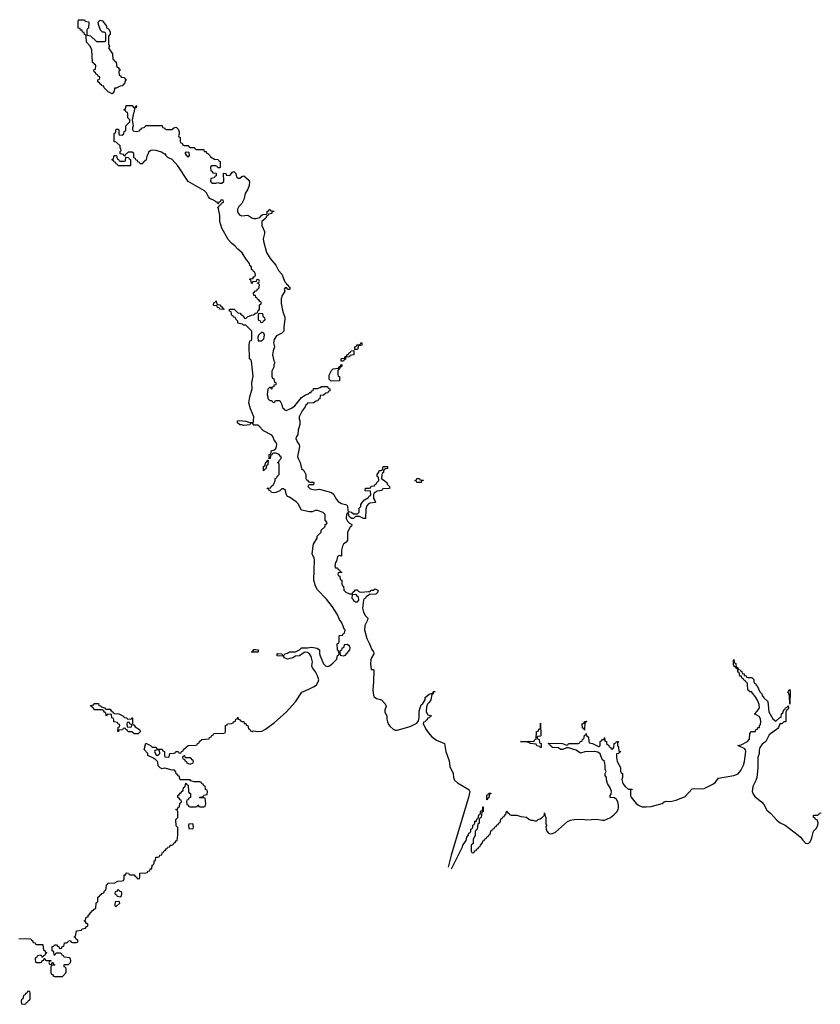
# Model space of a CAD drawing. Header units: inches. Extents: x 2718490 to 2828976, y 856982 to 957410.
# Tile 2 of 63: x 2741660 to 2749697, y 859974 to 869854. Entities that reach past the tile are written whole.
import ezdxf

# ---------------------------------------------------------------- set-up
doc = ezdxf.new("R2010")
doc.units = ezdxf.units.IN
doc.header["$MEASUREMENT"] = 0
doc.layers.add('C7845', color=7, linetype='Continuous')
doc.layers.add('C7846', color=7, linetype='Continuous')

msp = doc.modelspace()

# ---------------------------------------------------------------- linework, layer by layer
at = {"layer": 'C7845', "color": 6}
msp.add_lwpolyline([(2741675.2, 860000), (2741678, 859978), (2741710, 859974), (2741722, 859978), (2741727.3, 859992.7), (2741742, 859998), (2741742.7, 860000)], dxfattribs=at)
at = {"layer": 'C7846', "color": 6}
for points in [[(2742430, 869634), (2742510, 869634), (2742522, 869638), (2742526, 869650), (2742526, 869710), (2742522, 869722), (2742508, 869728), (2742490, 869728.7), (2742470, 869748), (2742450, 869806), (2742449.3, 869830.7), (2742468, 869850), (2742490, 869841), (2742531, 869790), (2742531.6, 869771.6), (2742550, 869762), (2742570, 869732), (2742570, 869708), (2742551.3, 869688.7), (2742552, 869612), (2742562, 869590), (2742552, 869570), (2742590.5, 869510), (2742594, 869454), (2742610, 869452), (2742614, 869434), (2742630, 869432), (2742632.7, 869392.7), (2742638, 869378), (2742650, 869374), (2742658, 869358), (2742672, 869350), (2742658, 869342), (2742654, 869330), (2742658, 869298), (2742672.7, 869292.7), (2742678, 869278), (2742712.7, 869272.7), (2742718, 869258), (2742732, 869250), (2742718, 869242), (2742712, 869210), (2742698, 869202), (2742694, 869190), (2742670, 869188), (2742627.3, 869167.3), (2742612.7, 869167.3), (2742612.7, 869152.7), (2742604.7, 869130), (2742590, 869109.6), (2742549.2, 869130), (2742508, 869170), (2742506, 869186), (2742486, 869190), (2742482, 869202), (2742466, 869210), (2742462, 869222), (2742446, 869230), (2742446, 869250), (2742462, 869258), (2742466, 869270), (2742462, 869282), (2742447.3, 869287.3), (2742442, 869302), (2742427.3, 869307.3), (2742422, 869322), (2742408, 869330), (2742406, 869350), (2742422, 869358), (2742426, 869390), (2742422, 869402), (2742406, 869410), (2742402, 869422), (2742390, 869426), (2742384, 869550), (2742367, 869587), (2742329.2, 869630), (2742327.3, 869687.3), (2742322, 869702), (2742310, 869706), (2742306, 869726), (2742290, 869728), (2742287.3, 869747.3), (2742270, 869748.7), (2742266, 869766), (2742248, 869770), (2742246, 869830), (2742250, 869854), (2742310, 869851.3), (2742318, 869838), (2742350, 869834), (2742354, 869830), (2742352, 869770), (2742338, 869762), (2742334, 869750), (2742334, 869710), (2742338, 869698), (2742370, 869692)], [(2742670, 868434), (2742710, 868434), (2742722, 868438), (2742726, 868474), (2742752.7, 868472.7), (2742758, 868458), (2742774, 868450), (2742774, 868390), (2742770, 868386), (2742650, 868386), (2742642, 868402), (2742630, 868406), (2742622, 868422), (2742610, 868426), (2742602, 868442), (2742590, 868446), (2742590, 868454), (2742602, 868458), (2742607.3, 868492.7), (2742632.7, 868492.7), (2742638, 868458), (2742652.7, 868452.7), (2742658, 868438)], [(2743330, 868526), (2743322, 868518), (2743322, 868510), (2743330, 868494), (2743344.7, 868484.7), (2743350, 868474), (2743366, 868490), (2743362, 868522)], [(2743710, 866946), (2743668.4, 866948.4), (2743662, 866962), (2743647.3, 866967.3), (2743642, 866982), (2743610, 866986), (2743606, 866990), (2743608.4, 867011.6), (2743622, 867018), (2743630, 867034), (2743634, 867030), (2743638, 866998), (2743670, 866994), (2743678, 866978), (2743690, 866974), (2743698, 866958), (2743714, 866950)], [(2744070, 866906), (2744058, 866902), (2744054, 866890), (2744054, 866850), (2744058, 866838), (2744072.7, 866832.7), (2744078, 866818), (2744090, 866814), (2744102, 866818), (2744107.3, 866832.7), (2744122, 866838), (2744126, 866850), (2744122, 866862), (2744106, 866870), (2744102, 866902)], [(2744090, 866718), (2744058, 866690), (2744051, 866670), (2744052.7, 866632.7), (2744090, 866631), (2744110, 866652), (2744116, 866690), (2744110, 866708)], [(2745026, 866546), (2745026, 866570), (2745042, 866578), (2745046, 866590), (2745068, 866592), (2745082, 866598), (2745086, 866610), (2745094, 866610), (2745094, 866590), (2745090, 866586), (2745058, 866582), (2745054, 866550), (2745050, 866546)], [(2744910, 866426), (2744887.3, 866427.3), (2744886, 866450), (2744890, 866454), (2744922, 866458), (2744930, 866474), (2744942, 866478), (2744950, 866494), (2744962, 866498), (2744967.3, 866512.7), (2744982, 866518), (2744987.3, 866532.7), (2745014, 866534), (2745014, 866490), (2744974, 866486), (2744972, 866470), (2744934, 866466), (2744930, 866446), (2744918, 866442)], [(2744788.4, 866228.4), (2744768.4, 866248.4), (2744768.4, 866288.4), (2744790, 866334), (2744806, 866350), (2744862, 866358), (2744867.3, 866372.7), (2744882, 866378), (2744890, 866394), (2744894, 866390), (2744891.3, 866370), (2744874, 866366), (2744870, 866346), (2744858, 866342), (2744854, 866330), (2744854, 866290), (2744858, 866278), (2744870, 866274), (2744872, 866268), (2744870, 866229.3)], [(2744110, 865326), (2744106, 865330), (2744108, 865370), (2744122, 865378), (2744130, 865414), (2744142, 865418), (2744150, 865434), (2744154, 865434), (2744151.6, 865388.4), (2744138, 865382), (2744131.6, 865348.4), (2744118, 865342)], [(2745690, 865209.2), (2745646, 865210), (2745642, 865222), (2745626, 865230), (2745642, 865238), (2745646, 865250), (2745674, 865250), (2745678, 865238), (2745710, 865234), (2745714, 865230), (2745694, 865226)], [(2745030, 864086), (2744998, 864082), (2744994, 864050), (2745003.6, 864043.6), (2745010, 864024.7), (2745030, 864012), (2745050, 864014), (2745066, 864030), (2745062, 864062), (2745050, 864066), (2745042, 864082)], [(2743990, 863506), (2743988.7, 863510), (2744002, 863518), (2744010, 863534), (2744030, 863534), (2744054, 863530), (2744054, 863510), (2744050, 863506)], [(2744950, 863586), (2744918, 863582), (2744912, 863550), (2744894, 863546), (2744890, 863526), (2744878, 863522), (2744874, 863510), (2744878, 863478), (2744910, 863472), (2744930, 863478), (2744973.2, 863530), (2744979, 863550), (2744970, 863568)], [(2749390, 862986), (2749389.2, 863070), (2749379, 863099), (2749369.7, 863110), (2749382, 863118), (2749390, 863134), (2749394.8, 863114.8)], [(2742530, 862934), (2742570, 862934), (2742578, 862918), (2742594, 862910), (2742598, 862898), (2742612.7, 862892.7), (2742654, 862890), (2742694, 862870), (2742711.6, 862851.6), (2742734, 862850), (2742738, 862838), (2742770, 862834), (2742782, 862838), (2742786, 862850), (2742794, 862850), (2742792.7, 862792.7), (2742798, 862778), (2742810, 862774), (2742818, 862758), (2742862, 862730), (2742874, 862710), (2742850, 862688), (2742810, 862688.7), (2742787.3, 862707.3), (2742750, 862708), (2742742, 862722), (2742726, 862730), (2742722, 862742), (2742710, 862746), (2742698, 862742), (2742691.3, 862728.7), (2742654, 862726), (2742652, 862710), (2742646, 862710), (2742647.3, 862747.3), (2742650, 862754), (2742662, 862758), (2742666, 862770), (2742662, 862782), (2742650, 862786), (2742642, 862802), (2742606, 862810), (2742606, 862830), (2742602, 862842), (2742586, 862850), (2742582, 862882), (2742550, 862886), (2742538, 862882), (2742530, 862866), (2742522, 862902), (2742510, 862906), (2742502, 862922), (2742488.4, 862928.4), (2742408, 862930), (2742406, 862946), (2742390, 862948), (2742386, 862966), (2742374, 862966), (2742368, 862972), (2742402, 862978), (2742410, 862992), (2742450, 862991.3), (2742454, 862974), (2742474, 862970), (2742478, 862958), (2742514, 862950), (2742518, 862938)], [(2742750, 862806), (2742738, 862802), (2742734, 862790), (2742738, 862758), (2742770, 862754), (2742782, 862758), (2742786, 862770), (2742782, 862782), (2742767.3, 862787.3), (2742762, 862802)], [(2746890, 862546), (2746882, 862562), (2746850, 862568), (2746846, 862586), (2746786, 862590), (2746778, 862598), (2746748.7, 862608.7), (2746686, 862610), (2746750, 862611.3), (2746770, 862616), (2746790, 862611.3), (2746826, 862614), (2746830, 862632), (2746846, 862634), (2746849, 862710), (2746866, 862714), (2746870, 862734), (2746882, 862738), (2746888.4, 862751.6), (2746890, 862794), (2746891, 862669), (2746890, 862666), (2746858, 862662), (2746854, 862650), (2746858, 862638), (2746874, 862630), (2746878, 862598), (2746894, 862590), (2746894, 862550)], [(2747330, 862726), (2747322, 862742), (2747310, 862746), (2747306, 862790), (2747326, 862794), (2747330, 862811.3), (2747350, 862814), (2747346, 862806), (2747334, 862806)], [(2743050, 862526), (2743018, 862522), (2743014, 862510), (2743030, 862474), (2743050, 862474), (2743066, 862490), (2743062, 862522)], [(2743310, 862466), (2743298, 862462), (2743294, 862450), (2743298, 862438), (2743314, 862434), (2743318, 862418), (2743332.7, 862412.7), (2743338, 862398), (2743370, 862384.7), (2743402, 862398), (2743406, 862410), (2743402, 862422), (2743390, 862426), (2743382, 862442), (2743370, 862446), (2743326, 862446), (2743322, 862462)], [(2746350, 862026), (2746350, 862074), (2746362, 862078), (2746370, 862094), (2746390, 862094), (2746390, 862086), (2746378, 862082), (2746372, 862068), (2746370, 862046), (2746358, 862042)], [(2743390, 861786), (2743358, 861782), (2743354, 861770), (2743358, 861738), (2743390, 861734), (2743402, 861738), (2743406, 861750), (2743402, 861782)], [(2742650, 861126), (2742632.7, 861107.3), (2742618, 861102), (2742614, 861090), (2742618, 861078), (2742632.7, 861072.7), (2742638, 861058), (2742670, 861054), (2742682, 861058), (2742686, 861090), (2742682, 861102), (2742667.3, 861107.3)], [(2742650, 861006), (2742618, 861002), (2742614, 860970), (2742618, 860958), (2742630, 860954), (2742666, 860990), (2742662, 861002)]]:
    msp.add_lwpolyline(points, close=True, dxfattribs=at)
for points in [[(2741652.7, 860632.7), (2741771.6, 860631.6), (2741778, 860618), (2741790, 860614), (2741794, 860594), (2741814, 860590), (2741818, 860578), (2741830, 860574), (2741892.7, 860572.7), (2741898, 860518), (2741910, 860514), (2741918, 860498), (2741934, 860490), (2741918, 860482), (2741912.7, 860467.3), (2741898, 860462), (2741894, 860446), (2741887.3, 860447.3), (2741882, 860462), (2741870, 860466), (2741838, 860462), (2741832.7, 860447.3), (2741818, 860442), (2741814, 860430), (2741818, 860398), (2741830, 860394), (2741870, 860394), (2741882, 860398), (2741887.3, 860412.7), (2741902, 860418), (2741906, 860434), (2741912.7, 860432.7), (2741918, 860418), (2741930, 860414), (2741972.7, 860412.7), (2741974, 860406), (2741958, 860402), (2741954, 860390), (2741958, 860378), (2741970, 860374), (2741982, 860378), (2741986, 860394), (2741990, 860394), (2741998, 860378), (2742014, 860370), (2742010, 860366), (2741978, 860362), (2741974, 860350), (2741974, 860290), (2741978, 860278), (2741990, 860274), (2741998, 860258), (2742010, 860254), (2742090, 860254), (2742127.3, 860292.7), (2742127.3, 860327.3), (2742122, 860342), (2742106, 860350), (2742106, 860370), (2742110, 860374), (2742150, 860374), (2742170, 860394), (2742174, 860410), (2742170, 860426), (2742162, 860442), (2742107.3, 860447.3), (2742102, 860462), (2742087.3, 860467.3), (2742082, 860482), (2742070, 860486), (2742030, 860486), (2742018, 860482), (2742012.7, 860467.3), (2742007.3, 860467.3), (2742002, 860502), (2741986, 860510), (2741987.3, 860552.7), (2742002, 860558), (2742008.4, 860571.6), (2742030, 860571.3), (2742038, 860558), (2742052.7, 860552.7), (2742058, 860538), (2742070, 860534), (2742082, 860538), (2742087.3, 860552.7), (2742102, 860558), (2742108, 860572), (2742108.7, 860590), (2742128.7, 860591.3), (2742142, 860598), (2742150, 860612), (2742170, 860614), (2742178, 860598), (2742190, 860594), (2742230, 860594), (2742242, 860598), (2742246, 860610), (2742242, 860622), (2742227.3, 860627.3), (2742222, 860642), (2742206, 860650), (2742222, 860658), (2742228.7, 860710), (2742282, 860718), (2742288.4, 860731.6), (2742322, 860738), (2742330, 860754), (2742342, 860758), (2742346, 860770), (2742342, 860782), (2742330, 860786), (2742322, 860802), (2742306, 860810), (2742322, 860818), (2742328, 860850), (2742347.3, 860852.7), (2742348.7, 860870), (2742362, 860878), (2742390, 860914), (2742402, 860918), (2742406, 860930), (2742426, 860934), (2742428.9, 860991.1), (2742442, 860998), (2742446, 861010), (2742446, 861050), (2742462, 861058), (2742466, 861070), (2742482, 861078), (2742486, 861090), (2742506, 861094), (2742510, 861114), (2742522, 861118), (2742528, 861132), (2742530, 861174), (2742542, 861178), (2742548, 861192), (2742608.9, 861191.1), (2742646, 861210), (2742688.4, 861211.6), (2742702, 861218), (2742708.4, 861231.6), (2742710, 861272), (2742726, 861274), (2742730, 861292), (2742754, 861290), (2742758, 861278), (2742770, 861274), (2742810, 861274), (2742818, 861258), (2742832.7, 861252.7), (2742838, 861238), (2742850, 861234), (2742862, 861238), (2742866, 861250), (2742866, 861290), (2742928, 861292), (2742942, 861298), (2742946, 861310), (2742966, 861314), (2742970, 861332), (2742986, 861334), (2742989.2, 861370), (2743002, 861378), (2743008.7, 861390), (2743010, 861414), (2743022, 861418), (2743026, 861450), (2743048, 861452), (2743062, 861458), (2743066, 861470), (2743086, 861474), (2743090, 861494), (2743102, 861498), (2743106, 861510), (2743122, 861518), (2743130, 861534), (2743142, 861538), (2743146, 861550), (2743166, 861554), (2743170, 861571.3), (2743188, 861572), (2743202, 861578), (2743206, 861590), (2743222, 861598), (2743230, 861614), (2743242, 861618), (2743248.4, 861671.6), (2743247.3, 861747.3), (2743230, 861766), (2743229, 861830), (2743246, 861850), (2743246, 861910), (2743242, 861922), (2743226, 861930), (2743246, 861934), (2743250, 861952), (2743266, 861954), (2743268.7, 861991.3), (2743282, 861998), (2743286, 862010), (2743282, 862022), (2743270, 862026), (2743262, 862042), (2743246, 862050), (2743246, 862070), (2743262, 862078), (2743270, 862094), (2743282, 862098), (2743290, 862114), (2743302, 862118), (2743306, 862150), (2743322, 862158), (2743327.3, 862192.7), (2743332.7, 862192.7), (2743338, 862178), (2743351.6, 862171.6), (2743354, 862110), (2743358, 862098), (2743374, 862090), (2743374, 862050), (2743358, 862042), (2743350, 862026), (2743338, 862022), (2743334, 862010), (2743338, 861978), (2743350, 861974), (2743358, 861958), (2743370, 861954), (2743430, 861954), (2743442, 861958), (2743450, 861974), (2743458, 861958), (2743470, 861954), (2743510, 861954), (2743522, 861958), (2743528, 861990), (2743522, 862042), (2743510, 862046), (2743470, 862046), (2743466, 862050), (2743470, 862054), (2743502, 862058), (2743510, 862074), (2743542, 862078), (2743546, 862110), (2743542, 862122), (2743526, 862130), (2743522, 862162), (2743507.3, 862167.3), (2743502, 862182), (2743487.3, 862187.3), (2743482, 862202), (2743470, 862206), (2743412.7, 862207.3), (2743378, 862218), (2743370, 862226), (2743270, 862228), (2743262, 862262), (2743250, 862266), (2743242, 862282), (2743230, 862286), (2743227.3, 862307.3), (2743210, 862326), (2743190, 862322), (2743130, 862341.2), (2743110, 862344), (2743090, 862338), (2743070, 862348), (2743050, 862368), (2743048, 862408), (2743018, 862438), (2743010, 862438), (2743004.7, 862444.7), (2742948, 862470), (2742946, 862490), (2742909.2, 862529.2), (2742926, 862594), (2742971.6, 862571.6), (2742990, 862554), (2743030, 862554), (2743038, 862538), (2743050, 862534), (2743090, 862534), (2743098, 862518), (2743114, 862510), (2743114, 862470), (2743118, 862458), (2743150, 862454), (2743162, 862458), (2743168.4, 862491.6), (2743210, 862494), (2743222, 862498), (2743226, 862510), (2743231.1, 862511.1), (2743251.3, 862511.3), (2743258, 862498), (2743270, 862494), (2743282, 862498), (2743286, 862510), (2743302, 862518), (2743306, 862530), (2743350, 862571.3), (2743430, 862574), (2743442, 862578), (2743446, 862590), (2743462, 862598), (2743466, 862610), (2743490, 862631.3), (2743562, 862638), (2743566, 862650), (2743582, 862658), (2743587.3, 862672.7), (2743602, 862678), (2743608.4, 862691.6), (2743710, 862694), (2743722, 862698), (2743726, 862710), (2743726, 862770), (2743742, 862778), (2743746, 862790), (2743788, 862792), (2743802, 862798), (2743806, 862810), (2743826, 862814), (2743830, 862834), (2743842, 862838), (2743850, 862854), (2743854, 862834), (2743874, 862830), (2743878, 862818), (2743891.6, 862811.6), (2743910, 862811), (2743912.7, 862792.7), (2743930, 862791.3), (2743934, 862774), (2743952, 862770), (2743958, 862738), (2743970, 862734), (2743978, 862718), (2743992.7, 862712.7), (2744003.1, 862716.9), (2744050.4, 862710.4), (2744090, 862714), (2744126.2, 862733.8), (2744219, 862801), (2744335.6, 862904.4), (2744429.4, 863010), (2744492.5, 863107.5), (2744564.2, 863135.8), (2744616.8, 863163.2), (2744638.9, 863181.1), (2744657.6, 863210), (2744661.6, 863230), (2744649.6, 863269.6), (2744629.5, 863309.5), (2744601.2, 863350), (2744594, 863370), (2744599.5, 863410), (2744585.1, 863465.1), (2744570, 863489.2), (2744550, 863505.2), (2744530, 863509), (2744516, 863504), (2744470, 863469.2), (2744430, 863468.7), (2744402, 863450), (2744350, 863437.2), (2744318, 863450), (2744307.3, 863467.3), (2744246, 863470), (2744246, 863490), (2744250, 863494), (2744290, 863492), (2744298, 863478), (2744310, 863474), (2744326, 863490), (2744350, 863498), (2744370, 863511.3), (2744430, 863512), (2744469.3, 863530.7), (2744490, 863550.7), (2744550, 863550.7), (2744590, 863559.1), (2744646, 863546), (2744670, 863532), (2744670.8, 863490), (2744676.3, 863470), (2744710.3, 863390.3), (2744730, 863370.6), (2744750, 863364), (2744770, 863370.6), (2744803.9, 863396.1), (2744844, 863436), (2744850, 863474), (2744862, 863478), (2744866, 863490), (2744862, 863522), (2744850, 863526), (2744849, 863531), (2744848.7, 863590), (2744862, 863598), (2744867.3, 863612.7), (2744868, 863670), (2744870, 863674), (2744902, 863678), (2744907.3, 863692.7), (2744922, 863698), (2744926, 863730), (2744918, 863738), (2744908.7, 863770), (2744889.2, 863810), (2744870, 863834), (2744845.6, 863890), (2744801.7, 863961.7), (2744740.6, 864040.6), (2744650, 864132), (2744628.7, 864170), (2744611.3, 864230), (2744619.3, 864430), (2744615.1, 864455), (2744595.1, 864490), (2744605.2, 864574.8), (2744608.9, 864591.1), (2744648, 864650), (2744648, 864672), (2744686, 864710), (2744687.3, 864732.7), (2744726, 864770), (2744726, 864790), (2744742, 864798), (2744746, 864810), (2744727.3, 864832.7), (2744728, 864890), (2744708, 864910), (2744650, 864929), (2744630, 864928.7), (2744596.4, 864916.4), (2744570, 864915.3), (2744490, 864933.2), (2744454.9, 864994.9), (2744437.1, 865017.1), (2744370, 865064.5), (2744348.7, 865070), (2744333.6, 865093.6), (2744328, 865130), (2744310, 865148), (2744290, 865148), (2744270, 865128), (2744231.6, 865108.4), (2744210, 865106), (2744188.4, 865108.4), (2744182, 865122), (2744166, 865130), (2744162, 865142), (2744147.3, 865147.3), (2744146, 865154), (2744182, 865158), (2744186, 865170), (2744208, 865190), (2744218, 865210), (2744226, 865230), (2744226, 865250), (2744242, 865258), (2744246, 865270), (2744266, 865290), (2744266, 865390), (2744262, 865402), (2744248, 865410), (2744262, 865418), (2744267.3, 865432.7), (2744286, 865450), (2744286, 865470), (2744275.3, 865475.3), (2744266, 865490), (2744250, 865498), (2744230, 865506), (2744210, 865506), (2744198, 865502), (2744190, 865486), (2744178, 865482), (2744174, 865450), (2744166, 865446), (2744166, 865490), (2744182, 865498), (2744187.3, 865532.7), (2744210, 865534), (2744230, 865552), (2744239, 865570), (2744241.2, 865590), (2744233.2, 865610), (2744215.9, 865635.9), (2744202.7, 865670), (2744190, 865685.2), (2744106, 865730), (2744087.3, 865747.3), (2744082, 865762), (2744067.3, 865767.3), (2744062, 865782), (2744050, 865786), (2744010, 865786), (2744002, 865802), (2743990, 865806), (2743978, 865802), (2743971.6, 865788.4), (2743910, 865782), (2743890, 865788.7), (2743869.3, 865789.3), (2743846, 865810), (2743846, 865830), (2743870, 865832.4), (2743930, 865824.7), (2743970, 865811.3), (2744006, 865814), (2744008.9, 865831.1), (2744009.4, 865870), (2743976, 865950), (2743961.2, 866010), (2743970, 866071), (2743994.5, 866150), (2743989.7, 866210), (2744003.3, 866276.7), (2743987.3, 866427.3), (2743982, 866442), (2743968, 866450), (2743965.2, 866590), (2743970, 866632), (2743986, 866634), (2743989.1, 866650.9), (2743989.2, 866729.2), (2743928.7, 866788.7), (2743906, 866790), (2743898, 866798), (2743849.3, 866810), (2743849, 866829), (2743828.7, 866850), (2743827.3, 866867.3), (2743806, 866870), (2743802, 866882), (2743786, 866890), (2743786, 866910), (2743782, 866922), (2743766, 866930), (2743766, 866950), (2743812, 866950), (2743851.3, 866911.3), (2743872, 866910), (2743879.6, 866899.6), (2743903.6, 866883.6), (2743918, 866858), (2743930, 866854), (2743948.4, 866871.6), (2743986, 866890), (2744008.4, 866891.6), (2744022, 866898), (2744026, 866910), (2744046, 866914), (2744050, 866934), (2744062, 866938), (2744066, 866950), (2744068.4, 866991.6), (2744082, 866998), (2744086, 867010), (2744082, 867022), (2744070, 867026), (2744062, 867042), (2744046, 867050), (2744042, 867062), (2744030, 867066), (2744026, 867086), (2744010, 867088), (2744008, 867110), (2744027.3, 867132.7), (2744042, 867138), (2744047.3, 867152.7), (2744062, 867158), (2744066, 867190), (2744062, 867202), (2744046, 867210), (2744046, 867214), (2744062, 867218), (2744066, 867230), (2744062, 867242), (2744050, 867246), (2744038, 867242), (2744034, 867226), (2743998, 867222), (2743992.7, 867207.3), (2743986, 867210), (2743982, 867242), (2743970, 867246), (2743968.9, 867251.1), (2743970, 867254), (2744002, 867258), (2744010, 867274), (2744022, 867278), (2744026, 867290), (2744022, 867322), (2744007.3, 867327.3), (2744002, 867342), (2743987.3, 867347.3), (2743986, 867370), (2743982, 867382), (2743970, 867386), (2743968, 867408), (2743930, 867454), (2743893.4, 867513.4), (2743850, 867549.8), (2743822.2, 867582.2), (2743786.2, 867610), (2743751.5, 867650), (2743690, 867761.2), (2743670, 867828), (2743668.3, 867888.3), (2743656.4, 867956.4), (2743648.7, 867971.3), (2743662, 867978), (2743666, 867994), (2743682, 867998), (2743686, 868014), (2743702, 868018), (2743706, 868030), (2743702, 868042), (2743690, 868046), (2743678, 868042), (2743674, 868026), (2743658, 868022), (2743654, 868006), (2743650, 868006), (2743642, 868022), (2743630, 868026), (2743618, 868038), (2743570, 868059.3), (2743556.6, 868076.6), (2743536.9, 868116.9), (2743516.8, 868136.8), (2743350, 868229.6), (2743248.2, 868388.2), (2743189.5, 868449.5), (2743148, 868470), (2743128, 868490), (2743126, 868506), (2743114, 868506), (2743084.1, 868524.1), (2743030, 868541.3), (2742995.1, 868544.9), (2742978, 868542), (2742954.2, 868525.8), (2742950, 868508), (2742935.3, 868484.7), (2742930, 868446), (2742918, 868442), (2742914, 868430), (2742898, 868422), (2742890, 868406), (2742870, 868406), (2742862, 868422), (2742847.3, 868427.3), (2742842, 868442), (2742827.3, 868447.3), (2742822, 868462), (2742807.3, 868467.3), (2742806, 868510), (2742790, 868526), (2742750, 868526), (2742732.7, 868507.3), (2742718, 868502), (2742714, 868486), (2742707.3, 868487.3), (2742702, 868502), (2742667.3, 868507.3), (2742668.4, 868531.6), (2742678, 868542), (2742676.4, 868556.4), (2742667.3, 868572.7), (2742667.3, 868587.3), (2742630, 868626), (2742608, 868630), (2742608.4, 868711.6), (2742622, 868718), (2742630, 868754), (2742650, 868754), (2742654, 868750), (2742654, 868710), (2742658, 868698), (2742690, 868694), (2742706, 868710), (2742707.3, 868732.7), (2742722, 868738), (2742726, 868750), (2742726, 868790), (2742766, 868830), (2742766, 868850), (2742746, 868870), (2742746, 868910), (2742742, 868922), (2742727.3, 868927.3), (2742722, 868942), (2742706, 868950), (2742722, 868958), (2742730, 868994), (2742790, 868992), (2742798, 868978), (2742810, 868974), (2742822, 868978), (2742830, 868994), (2742834, 868990), (2742831.1, 868988.9), (2742830, 868968), (2742814, 868966), (2742810.9, 868930.9), (2742802.8, 868917.2), (2742790.6, 868850), (2742798, 868790), (2742792, 868770), (2742792.7, 868752.7), (2742798, 868738), (2742830, 868732), (2742862, 868738), (2742870, 868754), (2742882, 868758), (2742886, 868770), (2742908, 868772), (2742930.8, 868790.8), (2743089.3, 868790.7), (2743092.7, 868772.7), (2743114, 868770), (2743118, 868758), (2743132.7, 868752.7), (2743151.6, 868751.6), (2743188, 868752), (2743206, 868770), (2743230, 868774), (2743250, 868754), (2743262, 868730), (2743262, 868710), (2743254, 868690), (2743258, 868678), (2743270, 868674), (2743272.7, 868632.7), (2743278, 868618), (2743290, 868614), (2743298, 868598), (2743312.7, 868592.7), (2743354, 868590), (2743358, 868578), (2743372, 868572), (2743414, 868570), (2743418, 868558), (2743432.7, 868552.7), (2743510, 868551.3), (2743512.7, 868532.7), (2743532, 868530), (2743534, 868514), (2743550, 868512), (2743570, 868492), (2743576.9, 868476.9), (2743614.4, 868454.4), (2743651.3, 868450), (2743658, 868438), (2743674, 868430), (2743674, 868370), (2743670, 868366), (2743650, 868366), (2743642, 868382), (2743630, 868386), (2743590, 868386), (2743578, 868382), (2743574, 868370), (2743578, 868338), (2743590, 868334), (2743598, 868318), (2743630, 868314), (2743634, 868310), (2743632.7, 868287.3), (2743618, 868282), (2743612.7, 868267.3), (2743578, 868262), (2743574, 868230), (2743584.7, 868224.7), (2743590, 868214), (2743630, 868214), (2743650, 868222), (2743670, 868212), (2743690, 868212), (2743708, 868230), (2743707.3, 868312.7), (2743730, 868312), (2743734, 868294), (2743770, 868291.3), (2743797.2, 868322.8), (2743810, 868330.6), (2743830, 868311), (2743837.6, 868277.6), (2743850, 868264.9), (2743870, 868264.9), (2743890, 868279.1), (2743910, 868286), (2743954.3, 868250), (2743968.5, 868230), (2743963.1, 868190), (2743950, 868155.1), (2743923.7, 868110), (2743911.5, 868050), (2743890, 868009.6), (2743860.7, 867979.3), (2743847.3, 867952.7), (2743846.7, 867930), (2743852.3, 867912.3), (2743870, 867892.2), (2743890, 867887), (2743950, 867891.8), (2743990, 867865.3), (2744010, 867858.3), (2744030, 867858.7), (2744069.4, 867870.6), (2744090, 867894), (2744100.4, 867899.6), (2744138, 867902), (2744146, 867910), (2744146, 867930), (2744162, 867938), (2744170, 867954), (2744178, 867938), (2744210, 867934), (2744214, 867930), (2744192, 867928), (2744191, 867910), (2744158, 867902), (2744152, 867890), (2744138, 867882), (2744130, 867862), (2744090.5, 867829.5), (2744090.4, 867790), (2744116.9, 867730), (2744118, 867710), (2744104, 867656), (2744107, 867630), (2744138.2, 867518.2), (2744176.2, 867456.2), (2744230, 867391.3), (2744258.7, 867338.7), (2744290, 867301.6), (2744323.2, 867223.2), (2744336.3, 867210), (2744339.8, 867199.8), (2744354, 867190), (2744358, 867178), (2744371.6, 867171.6), (2744371.6, 867151.6), (2744370, 867146), (2744350, 867146), (2744342, 867162), (2744330, 867166), (2744314, 867150), (2744322, 867130), (2744294.4, 867085.6), (2744286.1, 867053.9), (2744285.5, 867005.5), (2744301.6, 866921.6), (2744320.7, 866870), (2744322.8, 866850), (2744310.6, 866770.6), (2744312, 866730), (2744292, 866710), (2744238.9, 866681.1), (2744213.8, 866646.2), (2744208.4, 866610), (2744218, 866570), (2744203.1, 866530), (2744199.5, 866490), (2744210.6, 866430.6), (2744222, 866410), (2744212, 866390), (2744211.6, 866368.4), (2744192.7, 866327.3), (2744192, 866290), (2744192.7, 866272.7), (2744198, 866258), (2744212, 866250), (2744218, 866218), (2744230, 866214), (2744231.1, 866191.1), (2744212, 866188), (2744211, 866170), (2744192.7, 866167.3), (2744190, 866148), (2744182, 866162), (2744170, 866166), (2744150, 866146), (2744144.7, 866090), (2744152.7, 866067.3), (2744152.7, 866052.7), (2744170, 866034), (2744190, 866034), (2744198, 866018), (2744210, 866014), (2744222, 866018), (2744228, 866032), (2744270, 866031.3), (2744290, 865994), (2744298, 865958), (2744310, 865954), (2744318, 865938), (2744334, 865934), (2744390, 865955.3), (2744422, 865978), (2744490, 866064.4), (2744530, 866090.3), (2744560.4, 866099.6), (2744572.7, 866112.7), (2744587.3, 866112.7), (2744588.7, 866130), (2744607.3, 866132.7), (2744610, 866152), (2744650, 866154), (2744676.4, 866163.6), (2744690, 866174), (2744750, 866174), (2744758, 866158), (2744774, 866150), (2744774, 866130), (2744758, 866122), (2744754, 866110), (2744732.7, 866107.3), (2744710, 866088), (2744678, 866082), (2744672, 866050), (2744658, 866042), (2744654, 866030), (2744634.8, 866025.2), (2744609.1, 866009.1), (2744550, 866006), (2744544.7, 865995.3), (2744531.6, 865988.4), (2744524.7, 865970), (2744494.8, 865930), (2744464.7, 865870), (2744464.7, 865850), (2744474, 865830), (2744470.8, 865790.8), (2744454.8, 865734.8), (2744451.3, 865690), (2744434.8, 865665.2), (2744430.8, 865650), (2744450.4, 865610), (2744466, 865590), (2744468.5, 865570), (2744450.2, 865470), (2744455.3, 865450), (2744475.8, 865410), (2744490, 865352), (2744512, 865330), (2744534, 865290), (2744534, 865250), (2744538, 865238), (2744550, 865234), (2744558, 865218), (2744570, 865214), (2744610, 865214), (2744614, 865210), (2744610, 865186), (2744570, 865186), (2744558, 865182), (2744554, 865170), (2744574, 865150), (2744590, 865142), (2744630, 865138), (2744670, 865142.8), (2744790, 865110.4), (2744810, 865094.4), (2744840, 865040), (2744857.8, 865017.8), (2744890, 864999), (2744944.7, 864984.7), (2744952, 864972), (2744952.7, 864932.7), (2744958, 864918), (2744990, 864912), (2745010, 864894), (2745050, 864894), (2745067.3, 864912.7), (2745068.4, 864951.6), (2745086, 864970), (2745086, 864990), (2745098, 865010), (2745123.1, 865036.9), (2745160.4, 865059.6), (2745170, 865074), (2745182, 865078), (2745186, 865090), (2745182, 865122), (2745127.3, 865127.3), (2745130, 865154), (2745170, 865154), (2745182, 865158), (2745190, 865172), (2745222, 865178), (2745227.3, 865192.7), (2745242, 865198), (2745246, 865210), (2745266, 865230), (2745262, 865262), (2745249, 865269), (2745249.3, 865289.3), (2745266, 865314), (2745269.4, 865330), (2745288.7, 865331.3), (2745302, 865338), (2745308, 865370), (2745354, 865370), (2745354, 865350), (2745331.6, 865348.4), (2745318, 865342), (2745311.1, 865328.9), (2745310.7, 865310), (2745299.6, 865300.4), (2745294.4, 865285.6), (2745291, 865251), (2745344.7, 865210), (2745350, 865194), (2745372, 865170), (2745372, 865150), (2745312.7, 865147.3), (2745298, 865142), (2745294, 865130), (2745250, 865122), (2745218, 865102), (2745211, 865089), (2745211, 865050), (2745224.7, 865030), (2745231.3, 865010), (2745175.9, 865004.1), (2745162.5, 864997.5), (2745143.5, 864976.5), (2745136.1, 864943.9), (2745130.6, 864849.4), (2745110, 864849.3), (2745070, 864869.2), (2745050, 864869.2), (2745031.1, 864868.9), (2745010, 864848.7), (2744990, 864848), (2744966, 864870), (2744962, 864902), (2744950, 864906), (2744942, 864890), (2744938, 864850), (2744950, 864822), (2744970, 864802), (2744994, 864790), (2744992.7, 864772.7), (2744978, 864762), (2744950.4, 864710), (2744950.8, 864629.2), (2744938, 864610), (2744910.4, 864589.6), (2744901.6, 864570), (2744890.5, 864530), (2744891.3, 864470), (2744870, 864478), (2744850, 864466), (2744839.6, 864420.4), (2744830, 864406), (2744824.7, 864370), (2744830, 864354), (2744850, 864354), (2744858, 864338), (2744870, 864334), (2744878, 864318), (2744894, 864310), (2744890, 864306), (2744858, 864302), (2744854, 864290), (2744858, 864278), (2744874, 864270), (2744878, 864238), (2744894, 864230), (2744892.7, 864192.7), (2744898, 864178), (2744912, 864170), (2744914, 864130), (2744934, 864110), (2744970, 864094), (2744990, 864094), (2745002, 864098), (2745006, 864110), (2745022, 864118), (2745030, 864132), (2745050, 864132), (2745058, 864118), (2745072, 864112), (2745091.1, 864111.1), (2745156.9, 864116.9), (2745167.3, 864112.7), (2745182, 864118), (2745186, 864130), (2745208.7, 864131.3), (2745230, 864142), (2745254, 864130), (2745254, 864110), (2745234, 864090), (2745172.7, 864087.3), (2745138, 864062), (2745131.3, 864050), (2745116.9, 864043.1), (2745110.7, 864029.3), (2745102.8, 863950), (2745112.7, 863910), (2745132.4, 863872.4), (2745154, 863850), (2745151.3, 863830), (2745124.1, 863775.9), (2745120.7, 863730), (2745144.9, 863645), (2745170, 863597.3), (2745194.1, 863534.1), (2745211, 863510), (2745216, 863490), (2745190.5, 863450), (2745184, 863430), (2745181, 863390), (2745190, 863334), (2745210, 863334), (2745214, 863330), (2745212.8, 863212.8), (2745204.6, 863130), (2745211.2, 863071.2), (2745219.1, 863059.1), (2745242.2, 863042.2), (2745293, 863030), (2745328, 862990), (2745338, 862962), (2745324.7, 862930), (2745326, 862910), (2745346, 862866), (2745345.8, 862834.2), (2745351.3, 862810), (2745363.2, 862783.2), (2745380.1, 862760.1), (2745410, 862733.8), (2745430, 862726), (2745450, 862724.9), (2745578.8, 862761.2), (2745646, 862794), (2745663.1, 862816.9), (2745669.4, 862850.6), (2745670, 862914), (2745679.3, 862950), (2745690, 862978), (2745706, 862994), (2745729, 863030), (2745730, 863052), (2745770, 863084.7), (2745792, 863092), (2745808, 863092), (2745810, 863110.8), (2745830, 863114), (2745828, 863108), (2745812, 863108), (2745810, 863088), (2745798, 863082), (2745786.8, 863030), (2745770, 863001.2), (2745754.2, 862985.8), (2745742.5, 862957.5), (2745742, 862910), (2745758, 862878), (2745794, 862870), (2745778, 862862), (2745774, 862850), (2745754, 862846), (2745752, 862830), (2745736.9, 862823.1), (2745730, 862808), (2745714, 862806), (2745712, 862790), (2745739.3, 862730), (2745759.9, 862699.9), (2745798.8, 862658.8), (2745845, 862625), (2745924, 862590), (2745939, 862510), (2745970, 862417.3), (2745978.7, 862358.7), (2746010.2, 862290), (2746015.2, 862250), (2746024.6, 862224.6), (2746055.3, 862195.3), (2746170, 862130.3), (2746180.3, 862110), (2746166.7, 862050), (2745990.5, 861470), (2745961.2, 861350)], [(2745995.6, 861333.1), (2746106.8, 861553.2), (2746110, 861571), (2746141.2, 861618.8), (2746149.4, 861650), (2746166.3, 861673.7), (2746170, 861691.3), (2746182, 861698), (2746189.2, 861710.8), (2746190, 861731.3), (2746202, 861738), (2746209.1, 861750.9), (2746210, 861771.3), (2746222, 861778), (2746229.1, 861790.9), (2746230, 861811.3), (2746247.3, 861812.7), (2746250, 861834), (2746262, 861838), (2746270, 861874), (2746282, 861878), (2746290, 861914), (2746302, 861918), (2746308, 861932), (2746310, 861954), (2746314, 861954), (2746312, 861910), (2746298, 861902), (2746292, 861850), (2746278, 861842), (2746274, 861830), (2746272, 861790), (2746258, 861782), (2746252, 861730), (2746234, 861710), (2746232, 861670), (2746212.7, 861627.3), (2746211.6, 861588.4), (2746194, 861570), (2746194, 861510), (2746198, 861498), (2746210, 861494), (2746222, 861498), (2746227.3, 861512.7), (2746242, 861518), (2746250, 861534), (2746262, 861538), (2746270, 861554), (2746282, 861558), (2746286, 861570), (2746307.3, 861592.7), (2746310, 861614), (2746322, 861618), (2746330, 861634), (2746342, 861638), (2746350, 861654), (2746362, 861658), (2746370, 861674), (2746382, 861678), (2746390, 861714), (2746402, 861718), (2746406, 861730), (2746422, 861738), (2746430, 861754), (2746442, 861758), (2746450, 861774), (2746462, 861778), (2746470, 861794), (2746482, 861798), (2746490, 861834), (2746502, 861838), (2746510, 861854), (2746522, 861858), (2746530, 861874), (2746542, 861878), (2746546, 861910), (2746550, 861914), (2746558, 861898), (2746574, 861890), (2746578, 861878), (2746592.7, 861872.7), (2746650, 861871), (2746690, 861858), (2746749.1, 861850.9), (2746770, 861831.3), (2746790, 861822), (2746810, 861822), (2746830, 861814), (2746850, 861814), (2746866, 861830), (2746885.2, 861834.8), (2746909.2, 861850.8), (2746928, 861872), (2746930, 861894), (2746932.7, 861872.7), (2746942, 861850), (2746942, 861782), (2746951.3, 861770), (2746942, 861758), (2746944.7, 861730), (2746951, 861710), (2746970, 861691), (2746990, 861684.9), (2747010, 861688), (2747039.4, 861700.6), (2747160.7, 861810), (2747190, 861823.1), (2747226, 861830), (2747310, 861831.3), (2747350, 861826), (2747449.7, 861830.3), (2747510, 861820.3), (2747530, 861822.6), (2747592, 861848), (2747625.9, 861874.1), (2747655.1, 861905), (2747667.4, 861930), (2747671.3, 861950), (2747672.8, 861972.8), (2747665.7, 862005.7), (2747650, 862029.6), (2747630, 862047), (2747589.2, 862050), (2747589.3, 862070), (2747597.2, 862082.8), (2747601.2, 862110), (2747586.6, 862146.6), (2747561.2, 862190), (2747550, 862226), (2747549.3, 862249.3), (2747538, 862270), (2747538, 862290), (2747546, 862310), (2747538, 862330), (2747537.2, 862370), (2747529.4, 862409.4), (2747508.7, 862430), (2747486.6, 862486.6), (2747462.5, 862502.5), (2747429.6, 862509.6), (2747334, 862506), (2747290, 862494), (2747245.1, 862525.1), (2747170, 862549), (2747150, 862548.7), (2747114, 862530), (2747088, 862530), (2747068.4, 862548.4), (2747006, 862550), (2747002, 862562), (2746990, 862566), (2746982, 862582), (2746966, 862590), (2746970, 862594), (2747109.2, 862590.8), (2747150, 862574), (2747162, 862578), (2747170, 862591), (2747268, 862592), (2747282, 862598), (2747286, 862610), (2747306, 862614), (2747310, 862634), (2747322, 862638), (2747328, 862652), (2747330, 862674), (2747342, 862678), (2747348, 862692), (2747351.6, 862671.6), (2747370, 862654), (2747372.7, 862612.7), (2747378, 862598), (2747411.6, 862591.6), (2747470, 862562), (2747478, 862562), (2747486, 862570), (2747486, 862610), (2747502, 862618), (2747510, 862631), (2747528, 862632), (2747530, 862651), (2747534, 862614), (2747550, 862612), (2747551.3, 862591.3), (2747574, 862570), (2747578, 862558), (2747592.7, 862552.7), (2747598, 862538), (2747610, 862534), (2747626, 862550), (2747628, 862590), (2747643.1, 862596.9), (2747650, 862610.7), (2747670, 862611.3), (2747662, 862598), (2747662, 862570), (2747670, 862554), (2747674, 862514), (2747694, 862510), (2747678, 862502), (2747674, 862490), (2747652.7, 862487.3), (2747650.8, 862449.2), (2747659.1, 862410), (2747692, 862350), (2747692.7, 862312.7), (2747698, 862298), (2747711.3, 862290), (2747711.3, 862251.3), (2747706, 862230), (2747713.4, 862190), (2747738, 862158), (2747770, 862132), (2747810, 862134), (2747810, 862128.7), (2747792.7, 862127.3), (2747790.7, 862070), (2747794.4, 862054.4), (2747850.3, 861990.3), (2747872.9, 861972.9), (2747910, 861956), (2747950, 861954.7), (2747999.6, 861960.4), (2748109.8, 861990.2), (2748130, 862004.9), (2748150, 862010.8), (2748190.3, 862010.3), (2748250, 862020.8), (2748341.5, 862058.5), (2748410, 862134.8), (2748430, 862140.4), (2748490, 862136), (2748530, 862139.7), (2748617.2, 862182.8), (2748640.3, 862199.7), (2748676, 862244), (2748830, 862270.2), (2748872.9, 862287.1), (2748901.1, 862318.9), (2748925.9, 862374.1), (2748936.2, 862410), (2748949.6, 862510), (2748947, 862527), (2748938, 862538), (2748869.2, 862570), (2748903.2, 862576.8), (2748967.3, 862612.7), (2748986, 862634), (2748990, 862692), (2749008, 862710), (2749047.3, 862712.7), (2749050, 862732), (2749066, 862734), (2749070, 862751.3), (2749087.3, 862752.7), (2749087.3, 862767.3), (2749098, 862782), (2749099.3, 862810), (2749097, 862837), (2749083.2, 862863.2), (2749038, 862890), (2749046.6, 862893.4), (2749053.2, 862910), (2749063, 862917), (2749086.6, 862950), (2749083.9, 862983.9), (2749066.3, 863026.3), (2749043, 863063), (2749033.2, 863070), (2749026.8, 863086.8), (2749018, 863090), (2749008.7, 863108.7), (2748986, 863110), (2748982, 863122), (2748970, 863126), (2748967.3, 863187.3), (2748962, 863202), (2748950, 863206), (2748942, 863222), (2748930, 863226), (2748922, 863242), (2748910, 863246), (2748906, 863266), (2748890, 863268), (2748882, 863302), (2748870, 863306), (2748868.4, 863328.4), (2748862, 863342), (2748850, 863346), (2748842, 863362), (2748830, 863366), (2748826, 863390), (2748826, 863430), (2748830, 863434), (2748831.6, 863411.6), (2748838, 863398), (2748850, 863394), (2748854, 863354), (2748870, 863352), (2748874, 863334), (2748894, 863330), (2748898, 863318), (2748910, 863314), (2748914, 863294), (2748931.3, 863290), (2748932.7, 863272.7), (2748954, 863270), (2748958, 863258), (2748970, 863254), (2749010, 863254), (2749030, 863232), (2749030.8, 863210.8), (2749038, 863198), (2749050, 863191.3), (2749054.8, 863174.8), (2749062, 863170), (2749090.6, 863110.6), (2749110, 863091), (2749113.2, 863073.2), (2749130.5, 863050.5), (2749170, 863014), (2749182, 862910), (2749219.6, 862839.6), (2749250, 862814), (2749290, 862852), (2749306, 862854), (2749309.1, 862889.1), (2749322, 862898), (2749329.6, 862930), (2749345.2, 862934.8), (2749349.4, 862950), (2749364.7, 862955.3), (2749369.7, 862970.3), (2749374, 862970), (2749378, 862950), (2749371.1, 862931.1), (2749358, 862922), (2749351, 862909), (2749352, 862810), (2749330, 862808), (2749312, 862790), (2749291, 862789), (2749277.3, 862750), (2749270, 862741.2), (2749182.7, 862677.3), (2749150, 862612.7), (2749114.4, 862585.6), (2749090.4, 862550), (2749082.8, 862522.8), (2749082, 862490), (2749070.4, 862449.6), (2749070, 862346), (2749058.6, 862250), (2749050, 862220.9), (2749019.2, 862160.8), (2749014, 862110), (2749022.5, 862082.5), (2749038.6, 862058.6), (2749110, 862001.7), (2749130, 861978.7), (2749162, 861922), (2749202, 861890), (2749261.1, 861821.1), (2749295.6, 861795.6), (2749343.8, 861770), (2749476, 861670), (2749499, 861650), (2749520.3, 861620.3), (2749550, 861590.3), (2749571.4, 861588.6), (2749585.7, 861594.3), (2749595.3, 861604.7), (2749613.9, 861646.1), (2749629.8, 861710), (2749659.6, 861740.4), (2749673.3, 861770), (2749674.5, 861794.5), (2749664.7, 861824.7), (2749650, 861829.3), (2749644, 861844), (2749630, 861849.2), (2749629.6, 861870.4), (2749670, 861871.3), (2749682, 861878), (2749690, 861892), (2749706, 861894)], [(2741742.7, 860000), (2741747.3, 860012.7), (2741762, 860018), (2741766, 860030), (2741766, 860090), (2741762, 860102), (2741750, 860106), (2741738, 860102), (2741732.7, 860087.3), (2741718, 860082), (2741712.7, 860067.3), (2741698, 860062), (2741692.7, 860027.3), (2741678, 860022), (2741674, 860010), (2741675.2, 860000)]]:
    msp.add_lwpolyline(points, dxfattribs=at)

doc.saveas('drawing.dxf')
